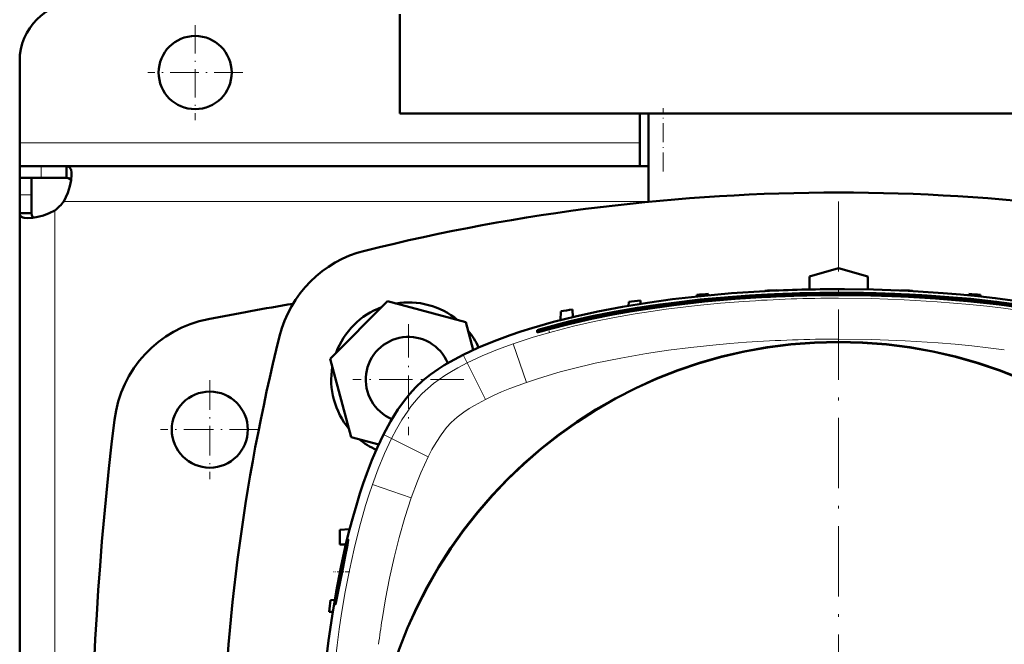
# Model space of a CAD drawing. Extents: x -1438 to 1837, y -1650 to 612.
# Tile 6 of 89: x -163 to 5, y -1186 to -1080. Entities that reach past the tile are written whole.
import ezdxf

# ---------------------------------------------------------------- set-up
doc = ezdxf.new("R2010")
doc.units = 0
doc.linetypes.add('DASHDOT', pattern=[18.5, 12, -3, 0.5, -3])

msp = doc.modelspace()

# ---------------------------------------------------------------- linework, layer by layer
at = {"color": 7, "lineweight": 50}
for p, q in [((-98.21, -1095.75), (-98.21, -1078.75)), ((-163.21, -1100.75), (-163.21, -1086.75)), ((-23.21, -1095.75), (-98.21, -1095.75)), ((-57.21, -1095.75), (-57.21, -1104.75)), ((-55.71, -1110.83), (-55.71, -1095.75)), ((51.79, -1095.75), (-23.21, -1095.75)), ((-163.21, -1104.75), (-163.21, -1100.75)), ((-163.21, -1104.75), (-163.21, -1106.75)), ((-159.51, -1104.75), (-163.21, -1104.75)), ((-155.18, -1104.75), (-159.51, -1104.75)), ((-155.18, -1104.75), (-155.18, -1106.75)), ((-55.71, -1104.75), (-155.18, -1104.75)), ((-163.21, -1106.75), (-163.12, -1106.75)), ((-163.21, -1106.75), (-163.21, -1109.62)), ((-159.51, -1106.75), (-163.21, -1106.75)), ((-161.21, -1106.75), (-161.21, -1109.62)), ((-159.51, -1106.75), (-155.18, -1106.75)), ((-163.21, -1109.62), (-163.21, -1112.78)), ((-161.21, -1112.78), (-161.21, -1109.62)), ((-163.21, -1112.78), (-161.21, -1112.78)), ((-163.21, -1112.78), (-163.21, -1214.75)), ((-28.21, -1123.59), (-23.21, -1122.14)), ((-23.21, -1122.14), (-18.21, -1123.59)), ((-28.21, -1125.8), (-28.21, -1123.59)), ((-18.21, -1123.59), (-18.21, -1125.8)), ((-35.84, -1126.02), (-35.84, -1126.09)), ((-33.84, -1125.94), (-33.84, -1125.99)), ((-12.59, -1125.94), (-12.59, -1125.99)), ((-10.59, -1126.02), (-10.59, -1126.09)), ((-57.09, -1127.67), (-57.07, -1128.27)), ((-47.47, -1126.73), (-47.48, -1127.01)), ((-45.47, -1126.58), (-45.46, -1126.81)), ((-0.97, -1126.58), (-0.98, -1126.81)), ((1.03, -1126.73), (1.04, -1127.01)), ((-100.33, -1127.83), (-110.13, -1137.63)), ((-86.95, -1131.41), (-100.33, -1127.83)), ((-68.72, -1129.22), (-68.67, -1130.54)), ((-59.09, -1127.9), (-59.12, -1128.61)), ((-70.72, -1129.54), (-70.77, -1131.05)), ((-85.68, -1136.14), (-86.95, -1131.41)), ((-74.72, -1132.77), (-74.72, -1133.06)), ((-73.72, -1132.48), (-73.72, -1132.77)), ((-74.72, -1133.06), (-74.72, -1133.11)), ((-110.13, -1137.63), (-106.55, -1151.01)), ((-106.55, -1151.01), (-101.83, -1152.27)), ((-106.81, -1166.76), (-108.47, -1166.85)), ((-108.47, -1169.35), (-108.47, -1166.85)), ((-107.46, -1169.4), (-108.47, -1169.35)), ((-108.41, -1174.08), (-108.41, -1174.05)), ((-107.93, -1173.19), (-108.11, -1174.05)), ((-109.36, -1178.85), (-110.06, -1178.88)), ((-109.7, -1180.9), (-110.3, -1180.88))]:
    msp.add_line(p, q, dxfattribs=at)
at = {"color": 7, "linetype": 'DASHDOT', "lineweight": 18, "ltscale": 0.40625}
for p, q in [((-133.21, -1080.63), (-133.21, -1096.88)), ((-125.08, -1088.75), (-141.33, -1088.75))]:
    msp.add_line(p, q, dxfattribs=at)
at = {"color": 7, "linetype": 'DASHDOT', "lineweight": 18, "ltscale": 0.270001}
msp.add_line((-53.21, -1105.65), (-53.21, -1094.85), dxfattribs=at)
at = {"color": 7, "lineweight": 18}
for p, q in [((-57.21, -1100.75), (-163.21, -1100.75)), ((-159.51, -1104.75), (-159.51, -1106.75)), ((-163.21, -1109.62), (-161.21, -1109.62)), ((-55.71, -1110.75), (-155.67, -1110.75)), ((-157.21, -1112.29), (-157.21, -1214.75)), ((-72.72, -1132.18), (-72.72, -1132.22)), ((-72.72, -1132.6), (-72.72, -1132.55)), ((-76.55, -1141.68), (-78.85, -1135.07)), ((-86.72, -1138.34), (-87.41, -1136.96)), ((-83.58, -1144.6), (-86.72, -1138.34)), ((-94.45, -1143.63), (-94.4, -1143.57)), ((-89.46, -1148.54), (-89.45, -1148.52)), ((-101, -1150.56), (-99.63, -1151.25)), ((-93.37, -1154.38), (-99.63, -1151.25)), ((-96.29, -1161.41), (-102.9, -1159.12))]:
    msp.add_line(p, q, dxfattribs=at)
at = {"color": 7, "linetype": 'DASHDOT', "lineweight": 18}
msp.add_line((-23.22, -1110.75), (-23.22, -1318.75), dxfattribs=at)
at = {"color": 7, "linetype": 'DASHDOT', "lineweight": 18, "ltscale": 0.4745}
for p, q in [((-96.75, -1131.72), (-96.75, -1150.7)), ((-87.26, -1141.21), (-106.24, -1141.21))]:
    msp.add_line(p, q, dxfattribs=at)
at = {"color": 7, "linetype": 'DASHDOT', "lineweight": 18, "ltscale": 0.028781}
msp.add_line((-72.72, -1133.21), (-72.72, -1132.06), dxfattribs=at)
at = {"color": 7, "linetype": 'DASHDOT', "lineweight": 18, "ltscale": 0.422498}
msp.add_line((-130.71, -1141.3), (-130.71, -1158.2), dxfattribs=at)
at = {"color": 7, "linetype": 'DASHDOT', "lineweight": 18, "ltscale": 0.4225}
msp.add_line((-122.26, -1149.75), (-139.16, -1149.75), dxfattribs=at)
at = {"color": 7, "linetype": 'DASHDOT', "lineweight": 18, "ltscale": 0.069571}
msp.add_line((-106.75, -1174.05), (-109.54, -1174.05), dxfattribs=at)
at = {"color": 7, "lineweight": 50}
for points in [[(-155.18, -1104.75), (-154.99, -1104.77), (-154.83, -1104.83), (-154.69, -1104.92), (-154.57, -1105.06), (-154.48, -1105.23), (-154.41, -1105.45), (-154.35, -1105.78), (-154.33, -1106.17)], [(-154.33, -1106.17), (-154.41, -1107.12), (-154.63, -1108.18), (-154.98, -1109.28), (-155.3, -1110.03), (-155.67, -1110.75)], [(-155.18, -1106.75), (-154.84, -1106.8), (-154.59, -1106.94), (-154.42, -1107.19)], [(-157.21, -1112.29), (-158.16, -1112.76), (-159.13, -1113.14), (-160.1, -1113.41), (-161.02, -1113.58), (-161.79, -1113.63)], [(-161.79, -1113.63), (-162.44, -1113.57), (-162.7, -1113.49), (-162.9, -1113.39), (-163.06, -1113.25), (-163.16, -1113.08), (-163.21, -1112.78)], [(-160.77, -1113.54), (-161.02, -1113.37), (-161.16, -1113.12), (-161.21, -1112.78)], [(-23.22, -1125.75), (-17.26, -1125.83), (-11.3, -1126.05), (-5.35, -1126.43), (-2.38, -1126.67), (0.58, -1126.96), (3.55, -1127.29), (6.5, -1127.67), (10.44, -1128.24), (14.36, -1128.9), (18.26, -1129.66), (22.53, -1130.61), (24.76, -1131.16), (26.98, -1131.76), (28.98, -1132.34), (30.97, -1132.96), (33.99, -1133.99), (36.98, -1135.15), (38.99, -1136.02), (40.97, -1136.96)], [(-79.36, -1133.61), (-77.52, -1132.99), (-75.67, -1132.41), (-71.94, -1131.35), (-68.19, -1130.42), (-64.4, -1129.59), (-60.15, -1128.78), (-55.88, -1128.08), (-51.59, -1127.48), (-47.29, -1126.98), (-44.42, -1126.7), (-41.55, -1126.46), (-35.79, -1126.08)], [(-72.72, -1132.16), (-69.08, -1131.22), (-65.34, -1130.38), (-61.51, -1129.62), (-57.6, -1128.95), (-54.96, -1128.55), (-52.29, -1128.18), (-46.87, -1127.54), (-41.37, -1127.04), (-38.38, -1126.83), (-35.37, -1126.65), (-29.32, -1126.42), (-23.22, -1126.34)], [(-72.72, -1132.55), (-69.08, -1131.62), (-65.34, -1130.78), (-61.51, -1130.02), (-57.6, -1129.34), (-54.96, -1128.94), (-52.29, -1128.57), (-46.87, -1127.93), (-41.37, -1127.43), (-38.38, -1127.22), (-35.37, -1127.05), (-29.32, -1126.81), (-23.22, -1126.74)], [(-72.72, -1132.6), (-69.1, -1131.66), (-65.47, -1130.84), (-61.81, -1130.1), (-59.21, -1129.63), (-56.61, -1129.2), (-51.39, -1128.46), (-46.15, -1127.87), (-40.9, -1127.41), (-35.63, -1127.07)], [(-72.72, -1132.22), (-69.51, -1131.38), (-66.27, -1130.63), (-63, -1129.95), (-60.53, -1129.49), (-58.06, -1129.07), (-53.1, -1128.33), (-48.16, -1127.72)], [(-23.22, -1126.34), (-17.14, -1126.42), (-11.09, -1126.65), (-8.09, -1126.82), (-5.09, -1127.04), (-0.63, -1127.43), (3.78, -1127.91), (8.14, -1128.49), (12.44, -1129.16), (17.17, -1130.03), (19.59, -1130.53), (21.98, -1131.07), (24.15, -1131.6), (26.28, -1132.16)], [(-23.22, -1126.74), (-17.14, -1126.81), (-11.09, -1127.04), (-8.09, -1127.22), (-5.09, -1127.43), (-0.63, -1127.82), (3.78, -1128.31), (8.14, -1128.88), (12.44, -1129.55), (17.17, -1130.42), (19.59, -1130.92), (21.98, -1131.46), (24.15, -1131.99), (26.28, -1132.55)], [(-23.22, -1126.75), (-17.7, -1126.81), (-12.18, -1127), (-6.68, -1127.33), (-1.18, -1127.79), (4.31, -1128.39), (7.09, -1128.75), (9.87, -1129.16), (12.55, -1129.59), (15.21, -1130.07), (18.93, -1130.81), (22.62, -1131.65), (26.28, -1132.6)], [(-14.63, -1126.52), (-11.5, -1126.66), (-8.36, -1126.83), (-5.34, -1127.04), (-2.32, -1127.29), (1.77, -1127.7), (5.85, -1128.2), (9.92, -1128.78), (14.79, -1129.6), (17.31, -1130.08), (19.82, -1130.6), (22.12, -1131.13), (26.28, -1132.18)], [(-14.63, -1126.86), (-11.5, -1127), (-8.36, -1127.17), (-5.34, -1127.38), (-2.32, -1127.63), (1.77, -1128.04), (5.85, -1128.54), (9.92, -1129.12), (14.79, -1129.94), (17.31, -1130.42), (19.82, -1130.94), (22.12, -1131.47), (26.28, -1132.52)], [(1.72, -1127.72), (6.67, -1128.33), (11.62, -1129.07), (14.1, -1129.49), (16.56, -1129.95), (19.83, -1130.63), (23.08, -1131.38), (26.28, -1132.22)], [(-72.72, -1132.18), (-70.41, -1131.58), (-68.09, -1131.01), (-65.7, -1130.48), (-63.3, -1129.98), (-58.54, -1129.12), (-53.75, -1128.4), (-48.95, -1127.79)], [(-72.72, -1132.52), (-70.41, -1131.92), (-68.09, -1131.35), (-65.7, -1130.82), (-63.3, -1130.32), (-58.54, -1129.46), (-53.75, -1128.74), (-48.95, -1128.13)], [(-74.72, -1132.77), (-74.72, -1132.77), (-74.71, -1132.77), (-74.68, -1132.75), (-74.43, -1132.66), (-72.72, -1132.16)], [(-74.72, -1133.06), (-74.72, -1133.06), (-74.71, -1133.06), (-74.71, -1133.06), (-74.69, -1133.06), (-74.49, -1133.02), (-72.72, -1132.55)], [(-72.72, -1132.6), (-74.13, -1132.98), (-74.58, -1133.09), (-74.7, -1133.11), (-74.71, -1133.11), (-74.72, -1133.11), (-74.72, -1133.11), (-74.72, -1133.11)], [(-72.72, -1132.18), (-73.53, -1132.42), (-73.69, -1132.47), (-73.71, -1132.48), (-73.72, -1132.48), (-73.72, -1132.48)], [(-72.72, -1132.22), (-73.44, -1132.43), (-73.67, -1132.5), (-73.71, -1132.52), (-73.72, -1132.52), (-73.72, -1132.52)], [(-72.72, -1132.52), (-73.53, -1132.73), (-73.69, -1132.77), (-73.71, -1132.77), (-73.72, -1132.77), (-73.72, -1132.77)], [(-87.41, -1136.96), (-84.77, -1135.73), (-82.09, -1134.62), (-79.36, -1133.61)], [(-95.49, -1142.48), (-94.27, -1141.37), (-92.99, -1140.35), (-91.65, -1139.4), (-90.64, -1138.76), (-89.61, -1138.15), (-87.41, -1136.96)], [(-101, -1150.56), (-99.82, -1148.36), (-99.21, -1147.33), (-98.56, -1146.32), (-97.62, -1144.98), (-96.6, -1143.69), (-95.49, -1142.48)], [(-108.32, -1173.31), (-107.38, -1169.06), (-106.83, -1166.83), (-106.23, -1164.61), (-105.66, -1162.63), (-105.05, -1160.66), (-104.47, -1158.94), (-103.86, -1157.23), (-102.99, -1154.98), (-102.04, -1152.75), (-101, -1150.56)], [(-108.41, -1174.05), (-107.86, -1171.55), (-107.37, -1169.58), (-107.14, -1168.8), (-107.07, -1168.6), (-107.04, -1168.55), (-107.04, -1168.54), (-107.04, -1168.54)], [(-107.04, -1168.54), (-107.03, -1168.54), (-107.03, -1168.54), (-107.03, -1168.55), (-107.03, -1168.55), (-107.03, -1168.57), (-107.03, -1168.65), (-107.16, -1169.41), (-107.62, -1171.67), (-107.93, -1173.19)], [(-112.22, -1214.75), (-112.15, -1208.94), (-111.94, -1203.14), (-111.58, -1197.34), (-111.34, -1194.4), (-111.06, -1191.46), (-110.75, -1188.62), (-110.4, -1185.78), (-109.81, -1181.61), (-109.12, -1177.46), (-108.32, -1173.31)], [(-109.28, -1179.62), (-109.28, -1179.62), (-109.28, -1179.62), (-109.28, -1179.61), (-109.29, -1179.6), (-109.29, -1179.55), (-109.24, -1179.01), (-109.11, -1178.01), (-108.75, -1175.84), (-108.41, -1174.08)], [(-108.11, -1174.05), (-108.76, -1177.32), (-109.11, -1179.03), (-109.24, -1179.55), (-109.27, -1179.61), (-109.27, -1179.62), (-109.27, -1179.62), (-109.28, -1179.62)]]:
    msp.add_lwpolyline(points, dxfattribs=at)
at = {"color": 7, "lineweight": 18}
for points in [[(-23.22, -1127.29), (-17.6, -1127.36), (-11.99, -1127.56), (-6.38, -1127.89), (-0.78, -1128.37), (2.11, -1128.68), (4.99, -1129.02), (7.69, -1129.39), (10.38, -1129.79), (14.08, -1130.42), (17.77, -1131.13), (21.45, -1131.93), (25.13, -1132.85), (28.79, -1133.89), (30.61, -1134.46), (32.42, -1135.07)], [(-78.85, -1135.07), (-75.43, -1133.95), (-71.98, -1132.96), (-68.51, -1132.08), (-65.01, -1131.3), (-61.51, -1130.6), (-57.98, -1129.98), (-55.34, -1129.57), (-52.69, -1129.19), (-47.38, -1128.55), (-43.43, -1128.17), (-39.47, -1127.85)], [(-23.22, -1134.29), (-17.54, -1134.36), (-11.86, -1134.57), (-6.19, -1134.92), (-3.31, -1135.16), (-0.43, -1135.44), (2.34, -1135.75), (5.11, -1136.1)], [(-86.72, -1138.34), (-84.13, -1137.13), (-81.51, -1136.05), (-78.85, -1135.07)], [(-76.55, -1141.68), (-74.71, -1141.06), (-72.86, -1140.48), (-70.83, -1139.9), (-68.78, -1139.35), (-64.84, -1138.42), (-60.45, -1137.52), (-56.04, -1136.75), (-52.27, -1136.19), (-48.48, -1135.71), (-44.69, -1135.31), (-41.83, -1135.05), (-38.98, -1134.83)], [(-94.4, -1143.57), (-93.46, -1142.7), (-92.47, -1141.89), (-91.51, -1141.18), (-90.53, -1140.52), (-89.42, -1139.82), (-88.29, -1139.17), (-86.72, -1138.34)], [(-83.58, -1144.6), (-82.21, -1143.94), (-80.82, -1143.32), (-79.42, -1142.74), (-76.55, -1141.68)], [(-99.63, -1151.25), (-98.79, -1149.66), (-97.88, -1148.1), (-96.88, -1146.58), (-96.32, -1145.81), (-95.73, -1145.06), (-95.11, -1144.33), (-94.45, -1143.63)], [(-87.26, -1146.75), (-86.37, -1146.16), (-85.46, -1145.61), (-83.58, -1144.6)], [(-89.45, -1148.52), (-88.94, -1148.05), (-88.41, -1147.6), (-87.26, -1146.75)], [(-93.37, -1154.38), (-92.73, -1153.16), (-92.04, -1151.97), (-91.18, -1150.65), (-90.72, -1150.01), (-90.23, -1149.39), (-89.46, -1148.54)], [(-102.9, -1159.12), (-101.92, -1156.46), (-100.84, -1153.83), (-99.63, -1151.25)], [(-96.29, -1161.41), (-95.23, -1158.55), (-94.65, -1157.14), (-94.03, -1155.75), (-93.37, -1154.38)], [(-110.68, -1214.75), (-110.61, -1209.14), (-110.41, -1203.53), (-110.07, -1197.92), (-109.6, -1192.31), (-109.29, -1189.43), (-108.94, -1186.55), (-108.58, -1183.85), (-108.18, -1181.15), (-107.55, -1177.45), (-106.84, -1173.76), (-106.04, -1170.09), (-105.12, -1166.4), (-104.08, -1162.74), (-103.51, -1160.93), (-102.9, -1159.12)], [(-101.25, -1182.18), (-100.66, -1178.64), (-99.98, -1175.12), (-99.21, -1171.62), (-98.35, -1168.18), (-97.39, -1164.78), (-96.29, -1161.41)]]:
    msp.add_lwpolyline(points, dxfattribs=at)
at = {"color": 7, "lineweight": 50}
for centre, radius in [((-133.21, -1088.75), 6.25), ((-23.22, -1214.75), 80), ((-23.22, -1214.75), 79.95), ((-130.71, -1149.75), 6.5)]:
    msp.add_circle(centre, radius, dxfattribs=at)
for centre, radius, start, end in [((-153.21, -1086.75), 10, 90, 180), ((-161.33, -1106.63), 7, 306.0861, 323.9183), ((-23.21, -1444.37), 335.12, 76.0141, 103.9859), ((-99.37, -1138.59), 20, 103.9859, 166.0141), ((-23.22, -1425.75), 300, 92.0297, 92.4119), ((-23.25, -1363.11), 237.36, 89.9919, 93.0285), ((-23.22, -1425.75), 300, 89.809, 90.191), ((-23.22, -1425.75), 300, 87.5881, 87.9704), ((-23.22, -1425.75), 300, 96.4835, 96.8681), ((-23.22, -1425.75), 300, 94.2533, 94.6365), ((-23.25, -1363.15), 236.4, 89.9921, 93.0029), ((-23.22, -1425.75), 300, 85.3635, 85.7467), ((-23.21, -1686), 565.5, 99.4938, 100.9844), ((-96.75, -1141.21), 13.2, 110.38, 159.62), ((-96.75, -1141.21), 13.2, 50.38, 99.62), ((-23.22, -1425.75), 300, 98.7235, 99.1102), ((-127.15, -1150.49), 20, 100.9844, 173.0365), ((206.41, -1214.75), 335.12, 166.0141, 179.3161), ((-96.75, -1141.21), 7.3, 22.7777, 247.1988), ((-96.75, -1141.21), 13.2, 24.6062, 39.62), ((-96.75, -1141.21), 13.2, 170.38, 219.62), ((398.94, -1214.75), 550, 173.0365, 186.9635), ((-96.75, -1141.21), 13.2, 230.38, 245.375), ((187.78, -1214.75), 300, 173.1319, 173.5165)]:
    msp.add_arc(centre, radius, start, end, dxfattribs=at)
at = {"color": 7, "lineweight": 18}
for centre, radius, start, end in [((-23.3, -1361.17), 233.88, 89.9802, 93.9642), ((-23.33, -1360.44), 226.15, 89.9722, 93.9686), ((77.1, -1210.28), 180.55, 171.0447, 172.4071)]:
    msp.add_arc(centre, radius, start, end, dxfattribs=at)
at = {"color": 7, "lineweight": 50}
for centre, major_axis, ratio, start_param, end_param in [((-23.48, -1149.21), (74.05, 0.09), 0.308452, 1.450659, 1.921579), ((-23.48, -1149.55), (74.05, 0.09), 0.308452, 1.450659, 1.921579), ((-18.6, -1158.09), (87.64, -1.92), 0.361149, 1.631421, 1.922732), ((-27.84, -1158.09), (87.64, 1.92), 0.361148, 1.218859, 1.510172)]:
    msp.add_ellipse(centre, major_axis=major_axis, ratio=ratio, start_param=start_param, end_param=end_param, dxfattribs=at)

doc.saveas('drawing.dxf')
